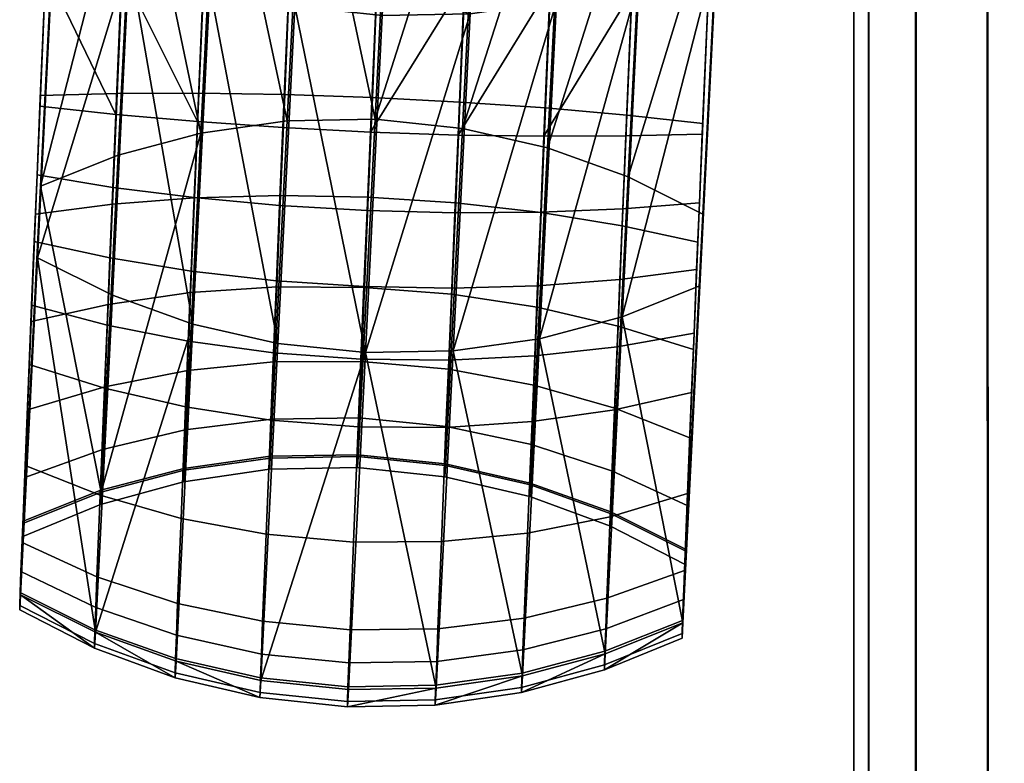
# Model space of a CAD drawing. Header units: millimetres. Extents: x -295 to 295, y -265 to 327.
# Tile 19 of 155: x -295 to -241, y -111 to -71. Entities that reach past the tile are written whole.
import ezdxf

# ---------------------------------------------------------------- set-up
doc = ezdxf.new("R2010")
doc.units = ezdxf.units.MM
doc.header["$MEASUREMENT"] = 0
for name, color, linetype in [('podnoz', 7, 'Continuous'), ('podrucky', 7, 'Continuous'), ('ram', 7, 'Continuous')]:
    doc.layers.add(name, color=color, linetype=linetype)

msp = doc.modelspace()

# ---------------------------------------------------------------- meshes
at = {"layer": 'podnoz'}
mesh = msp.add_polyface(dxfattribs=at)
corners = [(-148.361, -132.913, 62.429), (-233.814, -247.389, 49.965), (-132.913, -148.361, 62.429), (-247.39, -233.814, 49.965), (-235.726, -216.823, 25), (-248.042, -233.063, 49.068), (-149.013, -132.163, 61.532), (-144.424, -122.437, 27.052), (-216.823, -235.725, 25), (-132.117, -148.968, 61.538), (-233.063, -248.042, 49.068), (-122.438, -144.423, 27.052), (-132.913, -148.361, 62.429), (-233.063, -248.042, 49.068), (-132.117, -148.968, 61.538), (-233.814, -247.389, 49.965), (-149.013, -132.163, 61.532), (-248.042, -233.063, 49.068), (-247.39, -233.814, 49.965), (-148.361, -132.913, 62.429), (-49.342, -31.991, 74.811), (-232.601, -229.898, 24.511), (-231.153, -231.149, 24.511), (-228.543, -228.539, 6.979), (-230.547, -226.827, 6.979), (-226.832, -230.543, 6.979), (-229.902, -232.597, 24.511), (-227.69, -227.687, 6), (-229.68, -225.969, 6), (-230.547, -226.827, 6.979), (-228.543, -228.539, 6.979), (-231.896, -224.559, 6), (-232.794, -225.451, 6.979), (-224.562, -231.893, 6), (-225.973, -229.675, 6), (-226.832, -230.543, 6.979), (-225.455, -232.79, 6.979), (-223.094, -223.09, 6), (-225.869, -220.701, 6), (-229.68, -225.969, 6), (-227.69, -227.687, 6), (-228.971, -218.754, 6), (-232.326, -217.289, 6), (-234.296, -223.487, 6), (-231.896, -224.559, 6), (-218.758, -228.966, 6), (-220.705, -225.865, 6), (-225.973, -229.675, 6), (-224.562, -231.893, 6), (-217.293, -232.322, 6), (-223.491, -234.292, 6), (-222.74, -222.736, 5.5), (-225.503, -220.351, 5.5), (-225.869, -220.701, 6), (-223.094, -223.09, 6), (-228.583, -218.394, 5.5), (-231.916, -216.904, 5.5), (-232.326, -217.289, 6), (-228.971, -218.754, 6), (-218.397, -228.579, 5.5), (-220.355, -225.499, 5.5), (-220.705, -225.865, 6), (-218.758, -228.966, 6), (-216.908, -231.911, 5.5), (-217.293, -232.322, 6), (-222.74, -222.736, 2), (-225.503, -220.351, 2), (-225.503, -220.351, 5.5), (-222.74, -222.736, 5.5), (-228.583, -218.394, 2), (-231.916, -216.904, 2), (-231.916, -216.904, 5.5), (-228.583, -218.394, 5.5), (-220.355, -225.499, 2), (-220.355, -225.499, 5.5), (-218.397, -228.579, 5.5), (-218.397, -228.579, 2), (-216.908, -231.911, 5.5), (-216.908, -231.911, 2), (-231.579, -231.575, 25), (-230.025, -233.47, 25), (-229.774, -233.302, 24.755), (-231.366, -231.362, 24.755), (-231.153, -231.149, 24.511), (-232.601, -229.898, 24.511), (-233.307, -229.771, 24.755), (-229.902, -232.597, 24.511)]
mesh.append_faces([[corners[k] for k in face] for face in [(0, 1, 2, 2), (1, 0, 3, 3), (4, 5, 6, 6), (6, 7, 4, 4), (8, 9, 10, 10), (11, 9, 8, 8), (12, 13, 14, 14), (15, 13, 12, 12), (16, 17, 18, 18), (19, 16, 18, 18), (19, 20, 16, 16), (21, 22, 23, 24), (25, 23, 22, 26), (27, 28, 29, 30), (28, 31, 32, 29), (33, 34, 35, 36), (30, 35, 34, 27), (37, 38, 39, 40), (41, 42, 43, 44), (38, 41, 44, 39), (45, 46, 47, 48), (46, 37, 40, 47), (49, 45, 48, 50), (51, 52, 53, 54), (55, 56, 57, 58), (52, 55, 58, 53), (59, 60, 61, 62), (60, 51, 54, 61), (63, 59, 62, 64), (65, 66, 67, 68), (69, 70, 71, 72), (66, 69, 72, 67), (73, 74, 75, 76), (65, 68, 74, 73), (76, 75, 77, 78), (79, 80, 81, 82), (83, 84, 85, 82), (86, 83, 82, 81)]])
at = {"layer": 'podrucky'}
mesh = msp.add_polyface(dxfattribs=at)
corners = [(-256.503, -57.179, 478.527), (-256.623, -59.852, 482.266), (-256.78, -63.635, 480.818), (-256.872, -65.626, 485.005), (-256.658, -60.928, 476.796), (-256.712, -61.79, 486.173), (-256.775, -63.097, 490.335), (-256.938, -66.992, 489.435), (-257.858, -85.292, 568.831), (-257.729, -77.059, 687.087), (-257.423, -70.001, 683.317), (-257.416, -69.653, 687.301), (-270.019, -63.664, 474.167), (-274.786, -63.696, 473.974), (-274.621, -59.952, 469.905), (-269.854, -59.951, 470.131), (-265.342, -63.171, 474.721), (-265.181, -59.548, 470.783), (-270.156, -66.726, 478.717), (-274.925, -66.784, 478.561), (-265.477, -66.159, 479.16), (-260.988, -65.112, 479.871), (-260.859, -62.244, 475.61), (-270.26, -68.979, 483.453), (-275.03, -69.054, 483.337), (-265.578, -68.357, 483.782), (-261.085, -67.221, 484.306), (-270.335, -70.524, 488.466), (-275.105, -70.612, 488.39), (-265.65, -69.864, 488.672), (-256.78, -63.635, 480.818), (-256.872, -65.626, 485.005), (-256.658, -60.928, 476.796), (-261.155, -68.668, 489), (-256.938, -66.992, 489.435), (-270.988, -77.107, 691.22), (-265.987, -69.001, 690.596), (-270.634, -68.728, 691.463), (-266.332, -77.177, 690.359), (-261.552, -69.312, 689.188), (-260.778, -59.852, 486.876), (-260.837, -61.071, 490.755), (-256.775, -63.097, 490.335), (-256.712, -61.79, 486.173), (-275.496, -76.256, 570.709), (-269.829, -58.447, 491.255), (-274.576, -57.956, 491.313), (-270.75, -76.747, 570.651), (-265.217, -59.5, 491.066), (-266.137, -77.8, 570.462), (-261.758, -79.371, 570.151), (-275.416, -69.632, 678.8), (-270.657, -69.808, 679.106), (-270.889, -75.316, 678.946), (-275.646, -75.072, 678.643), (-266.006, -69.928, 679.99), (-266.248, -75.639, 679.825), (-261.822, -76.032, 681.239), (-261.566, -69.992, 681.414), (-257.697, -76.482, 683.129), (-257.423, -70.001, 683.317)]
mesh.append_faces([[corners[k] for k in face] for face in [(0, 1, 2, 2), (2, 1, 3, 3), (4, 0, 2, 2), (1, 5, 3, 3), (6, 7, 5, 5), (3, 5, 7, 7), (8, 7, 6, 6), (9, 10, 11, 11), (12, 13, 14, 15), (16, 12, 15, 17), (18, 19, 13, 12), (20, 18, 12, 16), (21, 20, 16, 22), (23, 24, 19, 18), (25, 23, 18, 20), (26, 25, 20, 21), (27, 28, 24, 24), (29, 23, 25, 25), (30, 31, 26, 21), (21, 22, 32, 30), (26, 33, 25, 25), (27, 23, 29, 29), (29, 25, 33, 33), (26, 34, 33, 33), (26, 31, 34, 34), (27, 24, 23, 23), (35, 36, 37, 37), (35, 38, 36, 36), (39, 36, 38, 38), (40, 41, 42, 42), (40, 42, 43, 43), (44, 45, 46, 46), (47, 48, 45, 45), (49, 41, 48, 48), (50, 42, 41, 41), (48, 47, 49, 49), (45, 44, 47, 47), (51, 52, 53, 54), (52, 55, 56, 53), (57, 56, 55, 58), (59, 57, 58, 60)]])
mesh = msp.add_polyface(dxfattribs=at)
corners = [(-292.743, -61.577, 490.268), (-292.68, -60.269, 486.107), (-292.906, -65.471, 489.369), (-292.84, -64.105, 484.938), (-293.826, -83.771, 568.765), (-293.384, -68.132, 687.235), (-293.391, -68.48, 683.25), (-293.696, -75.539, 687.02), (-274.786, -63.696, 473.974), (-279.535, -63.261, 474.149), (-279.371, -59.548, 470.113), (-274.621, -59.952, 469.905), (-284.29, -65.363, 479.126), (-288.677, -63.941, 479.82), (-288.547, -61.073, 475.559), (-284.156, -62.375, 474.686), (-279.673, -66.324, 478.7), (-274.925, -66.784, 478.561), (-284.392, -67.561, 483.747), (-288.774, -66.05, 484.255), (-279.777, -68.576, 483.436), (-275.03, -69.054, 483.337), (-292.748, -62.114, 480.752), (-292.626, -59.407, 476.73), (-292.84, -64.105, 484.938), (-284.464, -69.069, 488.637), (-279.852, -70.121, 488.448), (-288.844, -67.497, 488.949), (-292.906, -65.471, 489.369), (-275.105, -70.612, 488.39), (-293.826, -83.771, 568.765), (-289.572, -75.988, 688.91), (-285.146, -76.381, 690.324), (-289.241, -68.141, 689.137), (-293.696, -75.539, 687.02), (-293.384, -68.132, 687.235), (-284.801, -68.205, 690.561), (-275.749, -76.949, 691.506), (-275.392, -68.501, 691.751), (-280.15, -68.325, 691.446), (-280.504, -76.705, 691.203), (-270.634, -68.728, 691.463), (-288.526, -59.9, 490.703), (-292.743, -61.577, 490.268), (-293.663, -79.877, 569.664), (-279.346, -58.045, 491.237), (-284.03, -58.704, 491.031), (-280.267, -76.345, 570.634), (-284.951, -77.004, 570.427), (-274.576, -57.956, 491.313), (-275.496, -76.256, 570.709), (-285.062, -74.844, 679.79), (-289.51, -74.861, 681.188), (-289.255, -68.821, 681.363), (-284.82, -69.132, 679.956), (-293.665, -74.961, 683.062), (-293.391, -68.48, 683.25), (-280.406, -74.913, 678.928), (-280.173, -69.405, 679.088), (-275.646, -75.072, 678.643), (-275.416, -69.632, 678.8), (-289.446, -78.2, 570.099)]
mesh.append_faces([[corners[k] for k in face] for face in [(0, 1, 2, 2), (3, 2, 1, 1), (4, 0, 2, 2), (5, 6, 7, 7), (8, 9, 10, 11), (12, 13, 14, 15), (16, 12, 15, 9), (17, 16, 9, 8), (18, 19, 13, 12), (20, 18, 12, 16), (21, 20, 16, 17), (14, 13, 22, 23), (24, 22, 13, 19), (25, 18, 20, 20), (26, 20, 21, 21), (19, 18, 27, 27), (19, 28, 24, 24), (19, 27, 28, 28), (21, 29, 26, 26), (20, 26, 25, 25), (18, 25, 27, 27), (27, 30, 28, 28), (31, 32, 33, 33), (34, 31, 35, 35), (35, 31, 33, 33), (33, 32, 36, 36), (37, 38, 39, 40), (40, 39, 36, 32), (41, 38, 37, 37), (42, 43, 44, 44), (45, 46, 47, 47), (46, 42, 48, 48), (49, 45, 50, 50), (45, 47, 50, 50), (46, 48, 47, 47), (51, 52, 53, 54), (52, 55, 56, 53), (57, 51, 54, 58), (59, 57, 58, 60), (44, 61, 42, 42)]])
mesh = msp.add_polyface(dxfattribs=at)
corners = [(-292.743, -61.577, 490.268), (-293.826, -83.771, 568.765), (-293.663, -79.877, 569.664), (-293.696, -75.539, 687.02), (-293.391, -68.48, 683.25), (-293.665, -74.961, 683.062), (-293.854, -79.276, 686.243), (-294.747, -102.071, 648.161), (-294.004, -82.894, 685.026), (-293.934, -81.397, 681.317), (-294.146, -86.341, 683.385), (-294.175, -87.237, 678.097), (-285.385, -87.369, 568.033), (-288.844, -67.497, 488.949), (-284.464, -69.069, 488.637), (-279.852, -70.121, 488.448), (-280.772, -88.421, 567.844), (-276.026, -88.912, 567.786), (-275.105, -70.612, 488.39), (-285.485, -84.5, 688.123), (-289.897, -83.781, 686.797), (-290.049, -87.433, 685.059), (-285.643, -88.305, 686.312), (-280.852, -85.026, 688.946), (-281.014, -88.926, 687.09), (-276.099, -85.338, 689.231), (-276.262, -89.27, 687.36), (-285.319, -80.506, 689.466), (-289.738, -79.948, 688.086), (-280.682, -80.932, 690.323), (-275.927, -81.211, 690.619), (-285.146, -76.381, 690.324), (-289.572, -75.988, 688.91), (-280.504, -76.705, 691.203), (-275.749, -76.949, 691.506), (-293.854, -79.276, 686.243), (-294.004, -82.894, 685.026), (-293.696, -75.539, 687.02), (-294.146, -86.341, 683.385), (-275.496, -76.256, 570.709), (-280.267, -76.345, 570.634), (-281.187, -94.645, 650.03), (-276.417, -94.556, 650.105), (-284.951, -77.004, 570.427), (-285.871, -95.304, 649.823), (-285.299, -80.516, 678.252), (-285.511, -85.663, 675.414), (-289.985, -86.304, 676.56), (-289.761, -80.86, 679.561), (-280.635, -80.383, 677.445), (-280.839, -85.347, 674.709), (-275.871, -80.473, 677.178), (-276.073, -85.375, 674.476), (-285.062, -74.844, 679.79), (-289.51, -74.861, 681.188), (-280.406, -74.913, 678.928), (-275.646, -75.072, 678.643), (-293.934, -81.397, 681.317), (-294.175, -87.237, 678.097), (-293.665, -74.961, 683.062), (-293.663, -79.877, 569.664), (-290.367, -96.5, 649.496), (-289.446, -78.2, 570.099), (-288.526, -59.9, 490.703), (-289.764, -85.797, 568.345), (-293.826, -83.771, 568.765)]
mesh.append_faces([[corners[k] for k in face] for face in [(0, 1, 2, 2), (3, 4, 5, 5), (5, 6, 3, 3), (1, 7, 2, 2), (8, 9, 10, 10), (11, 10, 9, 9), (9, 8, 6, 6), (5, 9, 6, 6), (12, 13, 14, 14), (15, 16, 14, 14), (12, 14, 16, 16), (17, 15, 18, 18), (17, 16, 15, 15), (19, 20, 21, 22), (23, 19, 22, 24), (25, 23, 24, 26), (27, 28, 20, 19), (29, 27, 19, 23), (30, 29, 23, 25), (31, 32, 28, 27), (33, 31, 27, 29), (34, 33, 29, 30), (35, 36, 20, 28), (37, 35, 28, 32), (36, 38, 21, 20), (39, 40, 41, 42), (40, 43, 44, 41), (45, 46, 47, 48), (49, 50, 46, 45), (51, 52, 50, 49), (53, 45, 48, 54), (55, 49, 45, 53), (56, 51, 49, 55), (57, 48, 47, 58), (59, 54, 48, 57), (60, 61, 62, 62), (43, 62, 61, 61), (43, 63, 62, 62), (13, 64, 65, 65), (13, 12, 64, 64)]])
mesh = msp.add_polyface(dxfattribs=at)
corners = [(-256.775, -63.097, 490.335), (-257.695, -81.398, 569.731), (-257.858, -85.292, 568.831), (-258.207, -88.758, 678.164), (-257.966, -82.918, 681.383), (-258.179, -87.862, 683.452), (-257.697, -76.482, 683.129), (-257.423, -70.001, 683.317), (-257.729, -77.059, 687.087), (-257.886, -80.797, 686.309), (-258.036, -84.415, 685.092), (-270.335, -70.524, 488.466), (-265.65, -69.864, 488.672), (-271.255, -88.823, 567.862), (-276.026, -88.912, 567.786), (-275.105, -70.612, 488.39), (-266.571, -88.164, 568.068), (-261.155, -68.668, 489), (-256.938, -66.992, 489.435), (-262.076, -86.968, 568.396), (-257.858, -85.292, 568.831), (-262.209, -84.951, 686.848), (-266.671, -85.296, 688.157), (-266.829, -89.101, 686.346), (-262.36, -88.604, 685.11), (-271.165, -81.335, 690.341), (-275.927, -81.211, 690.619), (-276.099, -85.338, 689.231), (-271.335, -85.428, 688.964), (-266.505, -81.302, 689.501), (-262.05, -81.118, 688.137), (-270.988, -77.107, 691.22), (-275.749, -76.949, 691.506), (-266.332, -77.177, 690.359), (-261.884, -77.159, 688.961), (-258.179, -87.862, 683.452), (-258.036, -84.415, 685.092), (-257.886, -80.797, 686.309), (-257.729, -77.059, 687.087), (-257.416, -69.653, 687.301), (-261.552, -69.312, 689.188), (-270.634, -68.728, 691.463), (-266.137, -77.8, 570.462), (-270.75, -76.747, 570.651), (-271.67, -95.047, 650.047), (-267.058, -96.1, 649.858), (-256.775, -63.097, 490.335), (-261.758, -79.371, 570.151), (-257.695, -81.398, 569.731), (-260.837, -61.071, 490.755), (-276.417, -94.556, 650.105), (-275.496, -76.256, 570.709), (-271.118, -80.786, 677.463), (-271.323, -85.75, 674.726), (-276.073, -85.375, 674.476), (-275.871, -80.473, 677.178), (-266.484, -81.311, 678.287), (-266.697, -86.458, 675.449), (-262.072, -82.031, 679.612), (-262.297, -87.474, 676.611), (-270.889, -75.316, 678.946), (-275.646, -75.072, 678.643), (-266.248, -75.639, 679.825), (-261.822, -76.032, 681.239), (-257.966, -82.918, 681.383), (-258.207, -88.758, 678.164), (-257.697, -76.482, 683.129)]
mesh.append_faces([[corners[k] for k in face] for face in [(0, 1, 2, 2), (3, 4, 5, 5), (6, 7, 8, 8), (9, 4, 6, 6), (9, 6, 8, 8), (9, 10, 4, 4), (10, 5, 4, 4), (11, 12, 13, 13), (11, 14, 15, 15), (16, 12, 17, 17), (17, 18, 19, 19), (13, 14, 11, 11), (17, 19, 16, 16), (18, 20, 19, 19), (12, 16, 13, 13), (21, 22, 23, 24), (25, 26, 27, 28), (29, 25, 28, 22), (30, 29, 22, 21), (31, 32, 26, 25), (33, 31, 25, 29), (34, 33, 29, 30), (21, 24, 35, 36), (30, 21, 36, 37), (37, 38, 34, 30), (38, 39, 40, 34), (33, 34, 40, 40), (41, 32, 31, 31), (42, 43, 44, 45), (46, 47, 48, 48), (49, 42, 47, 47), (50, 44, 43, 51), (52, 53, 54, 55), (56, 57, 53, 52), (58, 59, 57, 56), (60, 52, 55, 61), (62, 56, 52, 60), (63, 58, 56, 62), (58, 64, 65, 59), (64, 58, 63, 66)]])
mesh = msp.add_polyface(dxfattribs=at)
corners = [(-294.747, -102.071, 648.161), (-294.584, -98.177, 649.06), (-293.663, -79.877, 569.664), (-294.502, -95.045, 676.35), (-294.369, -92.029, 673.726), (-294.667, -99.226, 670.227), (-294.514, -95.688, 668.368), (-294.279, -89.568, 681.346), (-294.175, -87.237, 678.097), (-294.146, -86.341, 683.385), (-280.772, -88.421, 567.844), (-281.692, -106.721, 647.24), (-286.305, -105.669, 647.43), (-285.385, -87.369, 568.033), (-276.026, -88.912, 567.786), (-285.789, -91.868, 684.061), (-290.189, -90.852, 682.898), (-290.425, -96.654, 677.606), (-286.035, -97.913, 678.546), (-281.164, -92.577, 684.783), (-281.415, -98.773, 679.132), (-276.413, -92.952, 685.034), (-276.667, -99.199, 679.336), (-285.643, -88.305, 686.312), (-290.049, -87.433, 685.059), (-281.014, -88.926, 687.09), (-276.262, -89.27, 687.36), (-294.279, -89.568, 681.346), (-294.502, -95.045, 676.35), (-294.146, -86.341, 683.385), (-293.663, -79.877, 569.664), (-294.584, -98.177, 649.06), (-290.367, -96.5, 649.496), (-284.951, -77.004, 570.427), (-285.871, -95.304, 649.823), (-285.889, -95.202, 661.343), (-285.909, -95.935, 655.508), (-290.406, -97.167, 655.507), (-290.385, -96.392, 661.679), (-281.203, -94.546, 661.139), (-281.223, -95.253, 655.511), (-276.433, -94.459, 661.076), (-276.452, -95.156, 655.518), (-285.81, -93.11, 666.84), (-290.302, -94.18, 667.492), (-281.128, -92.529, 666.44), (-276.358, -92.467, 666.31), (-285.683, -89.886, 671.562), (-290.167, -90.77, 672.486), (-281.005, -89.42, 670.993), (-276.236, -89.397, 670.807), (-285.511, -85.663, 675.414), (-289.985, -86.304, 676.56), (-280.839, -85.347, 674.709), (-276.073, -85.375, 674.476), (-294.626, -98.892, 655.51), (-294.603, -98.061, 662.131), (-281.187, -94.645, 650.03), (-294.514, -95.688, 668.368), (-294.369, -92.029, 673.726), (-294.175, -87.237, 678.097), (-276.417, -94.556, 650.105), (-290.685, -104.097, 647.741), (-293.826, -83.771, 568.765), (-289.764, -85.797, 568.345)]
mesh.append_faces([[corners[k] for k in face] for face in [(0, 1, 2, 2), (3, 4, 5, 5), (6, 5, 4, 4), (7, 8, 3, 3), (4, 3, 8, 8), (9, 8, 7, 7), (10, 11, 12, 13), (10, 14, 11, 11), (15, 16, 17, 18), (19, 15, 18, 20), (21, 19, 20, 22), (23, 24, 16, 15), (25, 23, 15, 19), (26, 25, 19, 21), (17, 16, 27, 28), (29, 27, 16, 24), (30, 31, 32, 32), (33, 32, 34, 34), (35, 36, 37, 38), (39, 40, 36, 35), (41, 42, 40, 39), (43, 35, 38, 44), (45, 39, 35, 43), (46, 41, 39, 45), (47, 43, 44, 48), (49, 45, 43, 47), (50, 46, 45, 49), (51, 47, 48, 52), (53, 49, 47, 51), (54, 50, 49, 53), (55, 37, 32, 31), (37, 55, 56, 38), (34, 32, 37, 36), (36, 40, 57, 34), (58, 44, 38, 56), (59, 48, 44, 58), (48, 59, 60, 52), (40, 42, 61, 57), (62, 63, 64, 64), (62, 64, 13, 13)]])
mesh = msp.add_polyface(dxfattribs=at)
corners = [(-257.858, -85.292, 568.831), (-257.695, -81.398, 569.731), (-258.779, -103.592, 648.227), (-258.616, -99.698, 649.127), (-258.534, -96.566, 676.417), (-258.207, -88.758, 678.164), (-258.312, -91.089, 681.412), (-258.401, -93.55, 673.792), (-258.179, -87.862, 683.452), (-258.699, -100.747, 670.293), (-258.546, -97.208, 668.434), (-276.026, -88.912, 567.786), (-271.255, -88.823, 567.862), (-272.176, -107.124, 647.258), (-267.491, -106.464, 647.464), (-266.571, -88.164, 568.068), (-262.076, -86.968, 568.396), (-262.996, -105.268, 647.792), (-257.858, -85.292, 568.831), (-258.779, -103.592, 648.227), (-271.647, -92.979, 684.801), (-276.413, -92.952, 685.034), (-276.667, -99.199, 679.336), (-271.898, -99.175, 679.149), (-266.976, -92.664, 684.095), (-267.221, -98.709, 678.581), (-262.501, -92.023, 682.949), (-262.736, -97.825, 677.657), (-271.497, -89.328, 687.108), (-276.262, -89.27, 687.36), (-266.829, -89.101, 686.346), (-262.36, -88.604, 685.11), (-271.335, -85.428, 688.964), (-276.099, -85.338, 689.231), (-266.671, -85.296, 688.157), (-258.534, -96.566, 676.417), (-258.312, -91.089, 681.412), (-258.179, -87.862, 683.452), (-257.695, -81.398, 569.731), (-261.758, -79.371, 570.151), (-262.678, -97.671, 649.547), (-258.616, -99.698, 649.127), (-266.137, -77.8, 570.462), (-267.058, -96.1, 649.858), (-271.687, -94.949, 661.157), (-271.706, -95.655, 655.529), (-276.452, -95.156, 655.518), (-276.433, -94.459, 661.076), (-267.074, -95.998, 661.378), (-267.095, -96.73, 655.542), (-262.696, -97.563, 661.73), (-262.718, -98.338, 655.558), (-271.611, -92.932, 666.457), (-276.358, -92.467, 666.31), (-266.996, -93.906, 666.874), (-262.613, -95.351, 667.543), (-271.488, -89.822, 671.011), (-276.236, -89.397, 670.807), (-266.869, -90.682, 671.596), (-262.479, -91.941, 672.537), (-271.323, -85.75, 674.726), (-276.073, -85.375, 674.476), (-266.697, -86.458, 675.449), (-262.297, -87.474, 676.611), (-271.67, -95.047, 650.047), (-276.417, -94.556, 650.105), (-258.546, -97.208, 668.434), (-258.635, -99.582, 662.198), (-258.401, -93.55, 673.792), (-258.207, -88.758, 678.164)]
mesh.append_faces([[corners[k] for k in face] for face in [(0, 1, 2, 2), (2, 1, 3, 3), (4, 5, 6, 6), (7, 5, 4, 4), (8, 6, 5, 5), (9, 7, 4, 4), (10, 7, 9, 9), (11, 12, 13, 13), (14, 12, 15, 15), (15, 16, 17, 17), (16, 18, 19, 19), (20, 21, 22, 23), (24, 20, 23, 25), (26, 24, 25, 27), (28, 29, 21, 20), (30, 28, 20, 24), (31, 30, 24, 26), (32, 33, 29, 28), (34, 32, 28, 30), (26, 27, 35, 36), (31, 26, 36, 37), (38, 39, 40, 41), (39, 42, 43, 40), (44, 45, 46, 47), (48, 49, 45, 44), (50, 51, 49, 48), (52, 44, 47, 53), (54, 48, 44, 52), (55, 50, 48, 54), (56, 52, 53, 57), (58, 54, 52, 56), (59, 55, 54, 58), (60, 56, 57, 61), (62, 58, 56, 60), (63, 59, 58, 62), (64, 65, 46, 45), (40, 43, 49, 51), (45, 49, 43, 64), (55, 66, 67, 50), (66, 55, 59, 68), (63, 69, 68, 59)]])
mesh = msp.add_polyface(dxfattribs=at)
corners = [(-294.795, -102.888, 655.532), (-294.626, -98.892, 655.51), (-294.584, -98.177, 649.06), (-294.727, -100.795, 666.744), (-294.514, -95.688, 668.368), (-294.603, -98.061, 662.131), (-294.792, -102.639, 659.344), (-294.769, -101.938, 663.099), (-294.747, -102.071, 648.161), (-294.667, -99.226, 670.227), (-294.747, -102.071, 648.161), (-293.826, -83.771, 568.765), (-290.685, -104.097, 647.741), (-285.385, -87.369, 568.033), (-286.305, -105.669, 647.43), (-281.692, -106.721, 647.24), (-276.026, -88.912, 567.786), (-276.946, -107.212, 647.182), (-286.354, -106.296, 659.774), (-290.732, -104.699, 659.589), (-290.735, -104.964, 655.55), (-286.358, -106.571, 655.566), (-281.743, -107.364, 659.892), (-281.747, -107.646, 655.579), (-276.997, -107.86, 659.938), (-277.001, -108.145, 655.59), (-272.227, -107.766, 659.91), (-272.23, -108.049, 655.597), (-286.33, -105.522, 663.919), (-290.708, -103.957, 663.567), (-281.717, -106.571, 664.141), (-276.972, -107.061, 664.221), (-272.201, -106.974, 664.158), (-286.284, -104.26, 667.943), (-290.664, -102.746, 667.429), (-281.67, -105.278, 668.264), (-276.924, -105.757, 668.379), (-286.218, -102.528, 671.787), (-290.601, -101.084, 671.118), (-281.603, -103.503, 672.204), (-276.855, -103.967, 672.351), (-286.035, -97.913, 678.546), (-290.425, -96.654, 677.606), (-281.415, -98.773, 679.132), (-276.667, -99.199, 679.336), (-294.795, -102.888, 655.532), (-294.792, -102.639, 659.344), (-294.769, -101.938, 663.099), (-294.667, -99.226, 670.227), (-294.727, -100.795, 666.744), (-294.502, -95.045, 676.35)]
mesh.append_faces([[corners[k] for k in face] for face in [(0, 1, 2, 2), (3, 4, 5, 5), (5, 1, 6, 6), (1, 0, 6, 6), (3, 5, 7, 7), (7, 5, 6, 6), (0, 2, 8, 8), (9, 4, 3, 3), (10, 11, 12, 12), (12, 13, 14, 14), (15, 16, 17, 17), (18, 19, 20, 21), (22, 18, 21, 23), (24, 22, 23, 25), (26, 24, 25, 27), (28, 29, 19, 18), (30, 28, 18, 22), (31, 30, 22, 24), (32, 31, 24, 26), (33, 34, 29, 28), (35, 33, 28, 30), (36, 35, 30, 31), (37, 38, 34, 33), (39, 37, 33, 35), (40, 39, 35, 36), (41, 42, 38, 37), (43, 41, 37, 39), (44, 43, 39, 40), (12, 20, 10, 10), (45, 10, 20, 20), (20, 19, 46, 45), (21, 12, 14, 14), (15, 23, 14, 14), (14, 23, 21, 21), (21, 20, 12, 12), (47, 46, 19, 29), (48, 49, 34, 38), (50, 48, 38, 42), (49, 47, 29, 34), (23, 15, 17, 25)]])
mesh = msp.add_polyface(dxfattribs=at)
corners = [(-258.827, -104.409, 655.598), (-258.616, -99.698, 649.127), (-258.658, -100.413, 655.576), (-258.824, -104.16, 659.41), (-258.635, -99.582, 662.198), (-258.801, -103.459, 663.166), (-258.779, -103.592, 648.227), (-258.759, -102.316, 666.81), (-258.699, -100.747, 670.293), (-258.546, -97.208, 668.434), (-276.946, -107.212, 647.182), (-276.026, -88.912, 567.786), (-272.176, -107.124, 647.258), (-271.255, -88.823, 567.862), (-267.491, -106.464, 647.464), (-266.571, -88.164, 568.068), (-262.996, -105.268, 647.792), (-262.076, -86.968, 568.396), (-258.779, -103.592, 648.227), (-267.541, -107.092, 659.809), (-272.227, -107.766, 659.91), (-272.23, -108.049, 655.597), (-267.544, -107.367, 655.601), (-263.043, -105.87, 659.64), (-263.047, -106.135, 655.601), (-267.516, -106.318, 663.954), (-272.201, -106.974, 664.158), (-263.02, -105.128, 663.618), (-272.153, -105.68, 668.282), (-276.924, -105.757, 668.379), (-276.972, -107.061, 664.221), (-267.47, -105.056, 667.977), (-262.976, -103.917, 667.48), (-272.086, -103.905, 672.222), (-276.855, -103.967, 672.351), (-267.403, -103.324, 671.822), (-262.912, -102.254, 671.169), (-271.898, -99.175, 679.149), (-276.667, -99.199, 679.336), (-267.221, -98.709, 678.581), (-262.736, -97.825, 677.657), (-277.001, -108.145, 655.59), (-258.824, -104.16, 659.41), (-258.801, -103.459, 663.166), (-258.759, -102.316, 666.81), (-258.827, -104.409, 655.598), (-258.699, -100.747, 670.293), (-258.534, -96.566, 676.417), (-258.616, -99.698, 649.127), (-262.678, -97.671, 649.547), (-262.718, -98.338, 655.558), (-258.658, -100.413, 655.576), (-262.696, -97.563, 661.73), (-258.635, -99.582, 662.198)]
mesh.append_faces([[corners[k] for k in face] for face in [(0, 1, 2, 2), (3, 2, 4, 4), (2, 3, 0, 0), (3, 4, 5, 5), (0, 6, 1, 1), (7, 5, 4, 4), (8, 7, 9, 9), (4, 9, 7, 7), (10, 11, 12, 12), (13, 14, 12, 12), (15, 16, 14, 14), (17, 18, 16, 16), (19, 20, 21, 22), (23, 19, 22, 24), (25, 26, 20, 19), (27, 25, 19, 23), (28, 29, 30, 26), (31, 28, 26, 25), (32, 31, 25, 27), (33, 34, 29, 28), (35, 33, 28, 31), (36, 35, 31, 32), (37, 38, 34, 33), (39, 37, 33, 35), (40, 39, 35, 36), (41, 10, 12, 12), (41, 12, 21, 21), (14, 21, 12, 12), (14, 16, 22, 22), (16, 18, 24, 24), (21, 14, 22, 22), (16, 24, 22, 22), (27, 23, 42, 43), (32, 27, 43, 44), (23, 24, 45, 42), (36, 32, 44, 46), (46, 47, 40, 36), (18, 45, 24, 24), (48, 49, 50, 51), (52, 53, 51, 50)]])
at = {"layer": 'ram'}
mesh = msp.add_polyface(dxfattribs=at)
corners = [(-242.21, -165.026, 488.569), (-242.216, -169.883, 488.901), (-237.981, -169.845, 489.7), (-237.975, -164.967, 489.366), (-246.113, -165.22, 486.023), (-246.119, -170.024, 486.352), (-242.208, -160.344, 488.178), (-237.974, -160.277, 488.975), (-246.112, -160.557, 485.634), (-248.681, -160.884, 481.754), (-248.682, -165.519, 482.141), (-249.496, -161.24, 477.538), (-249.497, -165.844, 477.922), (-248.697, -161.595, 473.318), (-248.698, -166.172, 473.7), (-246.144, -161.924, 469.428), (-246.145, -166.474, 469.808), (-242.25, -162.141, 466.869), (-242.251, -166.675, 467.247), (-238.019, -162.21, 466.056), (-238.02, -166.741, 466.434), (-233.942, -162.149, 466.792), (-233.944, -166.687, 467.17), (-242.209, -137.777, 486.195), (-237.975, -137.705, 486.991), (-246.113, -138.005, 483.652), (-248.681, -138.352, 479.774), (-249.497, -138.728, 475.559), (-248.698, -139.105, 471.341), (-246.145, -139.453, 467.453), (-242.251, -139.681, 464.895), (-238.02, -139.753, 464.082), (-233.943, -139.687, 464.817), (-242.217, -43.7, 477.861), (-237.982, -43.629, 478.657), (-246.12, -43.925, 475.317), (-248.688, -44.268, 471.439), (-249.504, -44.641, 467.224), (-248.705, -45.014, 463.006), (-246.152, -45.357, 459.117), (-242.258, -45.583, 456.559), (-238.027, -45.655, 455.746), (-233.951, -45.59, 456.481), (-237.985, 50.45, 470.39), (-233.75, -43.701, 477.844), (-233.753, 50.379, 469.578), (-242.22, 50.381, 469.594), (-246.123, 50.159, 467.051), (-248.691, 49.82, 463.172), (-249.507, 49.452, 458.956), (-248.708, 49.084, 454.737), (-246.155, 48.745, 450.849), (-242.261, 48.521, 448.29), (-238.03, 48.45, 447.477), (-233.954, 48.515, 448.213), (-253.886, 4.286, 468.589), (-254.027, 0.967, 469.216), (-244.036, 0.545, 469.234), (-243.895, 3.864, 468.608), (-254.157, -2.163, 467.947), (-244.166, -2.586, 467.965), (-254.234, -4.112, 465.185), (-244.243, -4.534, 465.204), (-254.234, -4.259, 461.808), (-244.243, -4.682, 461.826), (-254.157, -2.559, 458.886), (-244.166, -2.982, 458.905), (-254.027, 0.449, 457.349), (-244.036, 0.027, 457.368), (-253.886, 3.81, 457.684), (-243.895, 3.388, 457.703), (-239.908, -123.545, 472.533), (-239.908, -143.539, 473.022), (-236.092, -143.46, 476.252), (-236.092, -123.466, 475.764), (-239.908, -103.551, 472.044), (-236.092, -103.472, 475.275)]
mesh.append_faces([[corners[k] for k in face] for face in [(0, 1, 2, 3), (4, 5, 1, 0), (6, 0, 3, 7), (8, 4, 0, 6), (9, 10, 4, 8), (11, 12, 10, 9), (13, 14, 12, 11), (15, 16, 14, 13), (17, 18, 16, 15), (19, 20, 18, 17), (21, 22, 20, 19), (23, 6, 7, 24), (25, 8, 6, 23), (26, 9, 8, 25), (27, 11, 9, 26), (28, 13, 11, 27), (29, 15, 13, 28), (30, 17, 15, 29), (31, 19, 17, 30), (32, 21, 19, 31), (33, 23, 24, 34), (35, 25, 23, 33), (36, 26, 25, 35), (37, 27, 26, 36), (38, 28, 27, 37), (39, 29, 28, 38), (40, 30, 29, 39), (41, 31, 30, 40), (42, 32, 31, 41), (43, 34, 44, 45), (46, 33, 34, 43), (47, 35, 33, 46), (48, 36, 35, 47), (49, 37, 36, 48), (50, 38, 37, 49), (51, 39, 38, 50), (52, 40, 39, 51), (53, 41, 40, 52), (54, 42, 41, 53), (55, 56, 57, 58), (56, 59, 60, 57), (59, 61, 62, 60), (61, 63, 64, 62), (63, 65, 66, 64), (65, 67, 68, 66), (67, 69, 70, 68), (71, 72, 73, 74), (75, 71, 74, 76)]])

doc.saveas('drawing.dxf')
